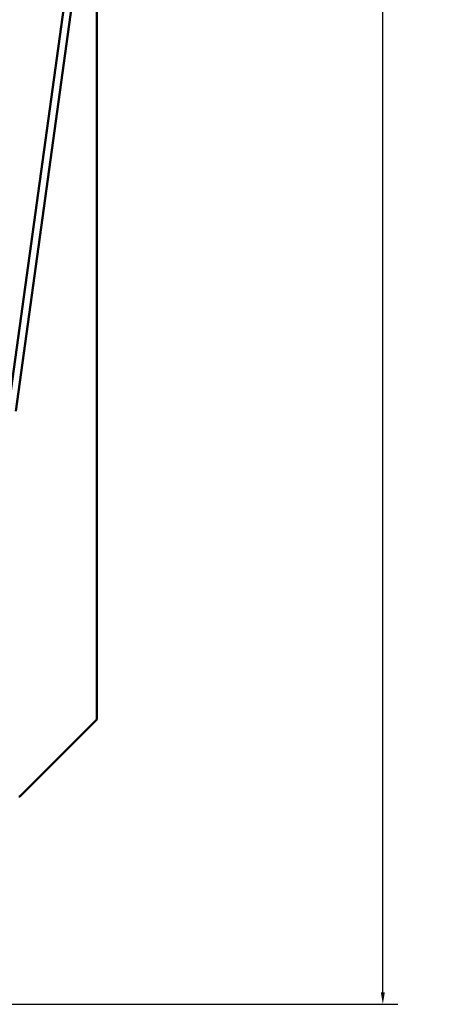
# Model space of a CAD drawing. Header units: inches. Extents: x -32 to 29.2, y -14.4 to 22.6.
# Tile 206 of 256: x 9.2 to 12.6, y -12.7 to -4.5. Entities that reach past the tile are written whole.
import ezdxf

# ---------------------------------------------------------------- set-up
doc = ezdxf.new("R2010")
doc.units = ezdxf.units.IN
doc.header["$MEASUREMENT"] = 0
doc.layers.add('Dimension (ANSI)', color=7, linetype='Continuous', lineweight=25)
doc.layers.add('Visible (ANSI)', color=7, linetype='Continuous', lineweight=50)
doc.styles.add('Note Text (ANSI)', font='tahoma.ttf')
doc.dimstyles.new('Default (ANSI)', dxfattribs={"dimtxt": 0.188, "dimasz": 0.098425, "dimexe": 0.125, "dimexo": 0.0625, "dimgap": 0.031496, "dimtad": 0, "dimtih": 1, "dimtoh": 1, "dimrnd": 1e-08, "dimzin": 4, "dimdsep": 46, "dimtxsty": 'Note Text (ANSI)', "dimcen": 0.09, "dimdle": 0.393701, "dimclrd": 256, "dimclre": 256, "dimclrt": 256, "dimadec": 0, "dimazin": 1, "dimtfac": 1.276596, "dimtofl": 0, "dimtmove": 0, "dimatfit": 3, "dimfxl": 1, "dimtolj": 1, "dimtzin": 4, "dimlwd": -1, "dimlwe": -1, "dimarcsym": 0})

# ---------------------------------------------------------------- blocks, each defined once
blk = doc.blocks.new('*D7')
at = {"layer": 'Defpoints', "color": 0, "transparency": 16777216}
for p in [(9.1846, 5.5916), (4.6993, -12.6601), (12.2092, -12.6601)]:
    blk.add_point(p, dxfattribs=at)
at = {"layer": 'Dimension (ANSI)', "transparency": 16777216}
for p, q in [((9.2471, 5.5916), (12.3342, 5.5916)), ((12.2092, 5.4931), (12.2092, -2.7452)), ((12.2092, -12.5617), (12.2092, -4.3233)), ((4.7618, -12.6601), (12.3342, -12.6601))]:
    blk.add_line(p, q, dxfattribs=at)
for points in [[(12.1928, 5.4931), (12.2256, 5.4931), (12.2092, 5.5916)], [(12.1928, -12.5617), (12.2256, -12.5617), (12.2092, -12.6601)]]:
    blk.add_solid(points, dxfattribs=at)
at = {"layer": 'Dimension (ANSI)', "transparency": 16777216, "insert": (12.0862, -4.2918), "char_height": 0.188, "attachment_point": 1, "rotation": 90, "style": 'Note Text (ANSI)'}
blk.add_mtext('\\A1;18.25 [463.6]', dxfattribs=at)

msp = doc.modelspace()

# ---------------------------------------------------------------- linework, layer by layer
at = {"layer": 'Visible (ANSI)'}
for p, q in [((9.8246, 4.9516), (9.8246, -10.2884)), ((9.0865, -7.7103), (9.5943, -4.0316)), ((9.6567, -4.0402), (9.1489, -7.7189)), ((9.8246, -10.2884), (9.1846, -10.9284)), ((9.1846, -10.9284), (9.1746, -10.9284))]:
    msp.add_line(p, q, dxfattribs=at)

# ---------------------------------------------------------------- dimensions: what is measured, and where the dimension line sits
at = {"layer": 'Dimension (ANSI)'}
dim = msp.add_linear_dim(base=(12.2092, -12.6601), p1=(9.1846, 5.5916), p2=(4.6993, -12.6601), angle=90, dimstyle='Default (ANSI)', override={"dimtih": 0, "dimtoh": 0, "dimdec": 2, "dimtp": 0, "dimtm": 0, "dimtdec": 2, "dimatfit": 1}, dxfattribs=at)
dim.commit()
dim.dimension.update_dxf_attribs({"geometry": '*D7', "text_midpoint": (12.2092, -3.5343), "dimtype": 160})

doc.saveas('drawing.dxf')
